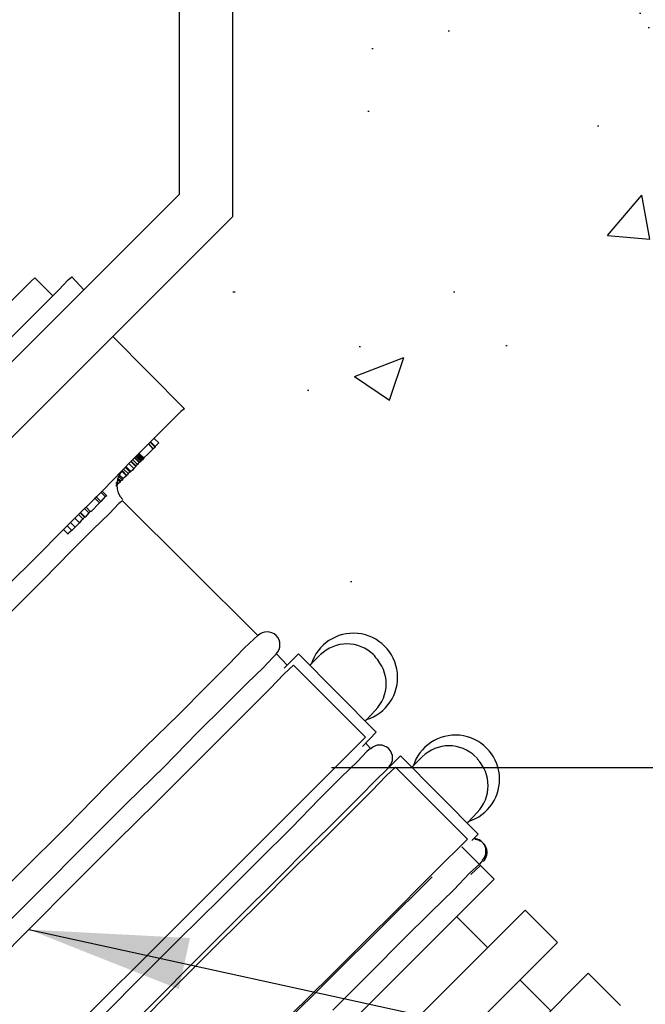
# Model space of a CAD drawing. Extents: x 1152 to 2559, y 156 to 782.
# Tile 59 of 111: x 2074.55 to 2077.5, y 500.67 to 505.32. Entities that reach past the tile are written whole.
import ezdxf

# ---------------------------------------------------------------- set-up
doc = ezdxf.new("R2010")
doc.units = 0
doc.header["$MEASUREMENT"] = 0
for name, color, linetype in [('1', 1, 'CONTINUOUS'), ('CONCRETE-HATCH', 2, 'CONTINUOUS'), ('CONCRETE-ISLAND', 6, 'CONTINUOUS'), ('DISPENSER-SUMP', 1, 'CONTINUOUS'), ('TEXT', 3, 'CONTINUOUS')]:
    doc.layers.add(name, color=color, linetype=linetype)
doc.styles.add('SIMPLEX', font='simplex')
doc.dimstyles.new('dim-8', dxfattribs={"dimscale": 8, "dimtxt": 0.09375, "dimasz": 0.09375, "dimexe": 0.18, "dimexo": 0.0625, "dimgap": 0.09, "dimtad": 0, "dimtih": 1, "dimtoh": 1, "dimdec": 4, "dimzin": 0, "dimdsep": 46, "dimtxsty": 'SIMPLEX', "dimcen": 0, "dimadec": 0, "dimazin": 0, "dimtfac": 1, "dimtdec": 4, "dimtofl": 0, "dimtmove": 0, "dimatfit": 3, "dimfxl": 1, "dimtolj": 1, "dimtzin": 0, "dimarcsym": 0})

msp = doc.modelspace()

# ---------------------------------------------------------------- hatches: boundary and pattern name
at = {"layer": 'CONCRETE-HATCH', "linetype": 'Continuous'}
h = msp.add_hatch(dxfattribs=at)
h.set_pattern_fill('AR-CONC', color=256, scale=0.3333, style=0)
h.set_pattern_definition([(50, (2077.7859, 501.7895), (2.39063, -0.20915), [0.24998, -2.74973]), (355, (2077.786, 501.7895), (-0.46246, 2.50706), [0.19998, -2.19978]), (100.451, (2077.985, 501.772), (1.92817, 2.2979), [0.21245, -2.3369]), (46.184, (2077.786, 502.456), (3.5571, -0.55167), [0.37496, -4.1246]), (96.636, (2078.0823, 502.41), (3.11523, 3.24673), [0.31867, -3.50536]), (351.184, (2077.786, 502.456), (3.11523, 3.24674), [0.29997, -3.29967]), (21, (2078.1192, 502.2894), (1.98949, -1.34193), [0.24998, -2.74973]), (326, (2078.1192, 502.2894), (0.81097, 2.41693), [0.19998, -2.19978]), (71.451, (2078.285, 502.1776), (2.80046, 1.075), [0.21245, -2.3369]), (37.5, (2077.7859, 501.7895), (0.04053, 1.109535), [0, -2.173116, 0, -2.23311, 0, -2.20811]), (7.5, (2077.7859, 501.7895), (0.87681, 1.314574), [0, -1.273206, 0, -2.12312, 0, -0.84158]), (327.5, (2077.0426, 501.7895), (1.77923, -0.075175), [0, -0.83325, 0, -2.59974, 0, -3.449655]), (317.5, (2076.7093, 501.7895), (1.94376, 0.33365), [0, -1.083225, 0, -1.72649, 0, -2.449755])])
edge = h.paths.add_edge_path()
edge.add_line((2088.88336, 510.28965), (2079.19614, 510.28965))
edge.add_arc((2079.19614, 510.18028), 0.10938, 0, 90, ccw=False)
edge.add_line((2079.30552, 510.18028), (2079.30552, 509.79044))
edge.add_line((2079.30552, 509.79044), (2079.20028, 509.79044))
edge.add_line((2079.20028, 509.79044), (2079.20028, 510.18441))
edge.add_line((2079.20028, 510.18441), (2079.07615, 510.18441))
edge.add_line((2079.07615, 510.18441), (2079.07615, 510.0279))
edge.add_line((2079.07615, 510.0279), (2078.78202, 510.0279))
edge.add_line((2078.78202, 510.0279), (2078.78202, 509.93616))
edge.add_line((2078.78202, 509.93616), (2078.89536, 509.93616))
edge.add_line((2078.89536, 509.93616), (2078.89536, 509.81203))
edge.add_line((2078.89536, 509.81203), (2078.78202, 509.81203))
edge.add_line((2078.78202, 509.81203), (2078.78202, 509.56108))
edge.add_line((2078.78202, 509.56108), (2078.62012, 509.56108))
edge.add_line((2078.62012, 509.56108), (2078.62012, 509.81203))
edge.add_line((2078.62012, 509.81203), (2078.50678, 509.81203))
edge.add_line((2078.50678, 509.81203), (2078.50678, 509.93616))
edge.add_line((2078.50678, 509.93616), (2078.62012, 509.93616))
edge.add_line((2078.62012, 509.93616), (2078.62012, 510.0279))
edge.add_line((2078.62012, 510.0279), (2078.60663, 510.0279))
edge.add_line((2078.60663, 510.0279), (2078.31136, 510.0279))
edge.add_arc((2076.99751, 513.02872), 3.27583, 253.21759, 293.6452, ccw=False)
edge.add_line((2076.05166, 509.89241), (2075.77603, 501.89539))
edge.add_line((2075.77603, 501.89539), (2101.03288, 501.78949))
edge.add_line((2101.03288, 501.78949), (2101.03288, 504.02534))
edge.add_line((2101.03288, 504.02534), (2101.70876, 504.68468))
edge.add_line((2101.70876, 504.68468), (2100.47354, 504.68468))
edge.add_line((2100.47354, 504.68468), (2101.03288, 505.37142))
edge.add_line((2101.03288, 505.37142), (2101.03288, 508.90343))
edge.add_line((2101.03288, 508.90343), (2089.03288, 508.90343))
edge.add_line((2089.03288, 508.90343), (2089.03288, 504.81834))
edge.add_line((2089.03288, 504.81834), (2088.88336, 504.81834))
edge.add_line((2088.88336, 504.81834), (2088.88336, 510.28965))

# ---------------------------------------------------------------- linework, layer by layer
at = {"layer": '1', "linetype": 'Continuous'}
for p, q in [((2074.62413, 504.09987), (2074.60732, 504.08307)), ((2074.62413, 504.09987), (2074.70816, 504.01584)), ((2074.78211, 504.08979), (2074.79892, 504.10323)), ((2074.79892, 504.10323), (2074.85606, 504.04273)), ((2074.60732, 504.08307), (2074.56362, 504.03937)), ((2074.73841, 504.04273), (2074.78211, 504.08979)), ((2074.56362, 504.03937), (2074.48631, 503.96206)), ((2074.66446, 503.96878), (2074.73841, 504.04273)), ((2075.5586, 504.03265), (2075.56868, 504.03265)), ((2074.56362, 503.86794), (2074.66446, 503.96878)), ((2074.43253, 503.7402), (2074.56362, 503.86794)), ((2074.99052, 503.82424), (2075.33002, 503.48137)), ((2075.31321, 503.46793), (2075.26615, 503.42087)), ((2075.33002, 503.48137), (2075.31321, 503.46793)), ((2075.26615, 503.42087), (2075.18884, 503.34356)), ((2075.18884, 503.34356), (2075.08128, 503.23599)), ((2075.18212, 503.29314), (2075.16195, 503.31667)), ((2075.1922, 503.29986), (2075.16867, 503.32339)), ((2075.1922, 503.30322), (2075.17203, 503.32339)), ((2075.20901, 503.32003), (2075.18884, 503.3402)), ((2075.20901, 503.32003), (2075.18884, 503.3402)), ((2075.20901, 503.32003), (2075.18884, 503.3402)), ((2075.19893, 503.30994), (2075.1922, 503.30322)), ((2075.20901, 503.32003), (2075.19893, 503.30994)), ((2075.12834, 503.23935), (2075.10817, 503.26288)), ((2075.1317, 503.23935), (2075.10817, 503.26288)), ((2075.1317, 503.23935), (2075.10817, 503.26288)), ((2075.13506, 503.24271), (2075.11153, 503.26624)), ((2075.13506, 503.24271), (2075.11153, 503.26624)), ((2075.1317, 503.24271), (2075.11153, 503.26288)), ((2075.13842, 503.24608), (2075.11489, 503.26961)), ((2075.13842, 503.24608), (2075.11489, 503.26961)), ((2075.13506, 503.24608), (2075.11489, 503.26624)), ((2075.13506, 503.24608), (2075.11489, 503.26624)), ((2075.13842, 503.24944), (2075.11825, 503.26961)), ((2075.15859, 503.26961), (2075.13842, 503.24944)), ((2075.18212, 503.29314), (2075.15859, 503.26961)), ((2075.18884, 503.2965), (2075.18212, 503.29314)), ((2075.1922, 503.29986), (2075.18884, 503.2965)), ((2075.1922, 503.30322), (2075.1922, 503.29986)), ((2075.08128, 503.23599), (2074.94682, 503.09817)), ((2075.09136, 503.19902), (2075.06783, 503.22255)), ((2075.10145, 503.2091), (2075.07792, 503.23263)), ((2075.10145, 503.21246), (2075.08128, 503.23263)), ((2075.10817, 503.21918), (2075.088, 503.23935)), ((2075.10817, 503.21918), (2075.088, 503.23935)), ((2075.11825, 503.22591), (2075.09472, 503.24944)), ((2075.11825, 503.22927), (2075.09808, 503.24944)), ((2075.12497, 503.23263), (2075.10145, 503.25616)), ((2075.10817, 503.21918), (2075.10145, 503.21246)), ((2075.12497, 503.23599), (2075.10481, 503.25616)), ((2075.11153, 503.22255), (2075.10817, 503.21918)), ((2075.11825, 503.22927), (2075.11153, 503.22255)), ((2075.12497, 503.23263), (2075.11825, 503.22927)), ((2075.11825, 503.22927), (2075.11825, 503.22591)), ((2075.12834, 503.23935), (2075.12497, 503.23599)), ((2075.12497, 503.23599), (2075.12497, 503.23263)), ((2075.1317, 503.23935), (2075.12834, 503.23935)), ((2075.13506, 503.24271), (2075.1317, 503.24271)), ((2075.1317, 503.24271), (2075.1317, 503.23935)), ((2075.13842, 503.24608), (2075.13506, 503.24608)), ((2075.13506, 503.24608), (2075.13506, 503.24271)), ((2075.13842, 503.24944), (2075.13842, 503.24608)), ((2075.04094, 503.15196), (2075.02077, 503.16876)), ((2075.05775, 503.1654), (2075.03422, 503.18893)), ((2075.05775, 503.16876), (2075.03758, 503.18893)), ((2075.06447, 503.17549), (2075.0443, 503.19565)), ((2075.07455, 503.18221), (2075.05102, 503.20574)), ((2075.07792, 503.18557), (2075.05439, 503.2091)), ((2075.05775, 503.16876), (2075.05775, 503.1654)), ((2075.06111, 503.16876), (2075.05775, 503.16876)), ((2075.06447, 503.17549), (2075.06111, 503.16876)), ((2075.06783, 503.17885), (2075.06447, 503.17549)), ((2075.07455, 503.18221), (2075.06783, 503.17885)), ((2075.07792, 503.18557), (2075.07455, 503.18221)), ((2075.08464, 503.19229), (2075.07792, 503.18557)), ((2075.09136, 503.19902), (2075.08464, 503.19229)), ((2075.10145, 503.2091), (2075.09136, 503.19902)), ((2075.10145, 503.21246), (2075.10145, 503.2091)), ((2075.01405, 503.12507), (2075.00733, 503.13179)), ((2075.01069, 503.11834), (2075.00733, 503.1217)), ((2075.01405, 503.12507), (2075.01069, 503.1217)), ((2075.01069, 503.1217), (2075.01069, 503.11834)), ((2075.03086, 503.14187), (2075.01405, 503.15532)), ((2075.02749, 503.13515), (2075.01405, 503.15196)), ((2075.02749, 503.13515), (2075.01405, 503.12507)), ((2075.03758, 503.14523), (2075.01741, 503.1654)), ((2075.03086, 503.14187), (2075.02749, 503.13851)), ((2075.02749, 503.13851), (2075.02749, 503.13515)), ((2075.03758, 503.14523), (2075.03086, 503.14187)), ((2075.04094, 503.15196), (2075.03758, 503.1486)), ((2075.03758, 503.1486), (2075.03758, 503.14523)), ((2075.05775, 503.1654), (2075.04094, 503.15196)), ((2074.94682, 503.09817), (2074.78547, 502.93683)), ((2074.9569, 503.06792), (2074.93674, 503.08809)), ((2074.96363, 503.07128), (2074.9401, 503.09481)), ((2075.01069, 503.11834), (2075.00733, 503.11834)), ((2074.93001, 503.03767), (2074.88968, 502.99733)), ((2074.93001, 503.03767), (2074.90648, 503.0612)), ((2074.93674, 503.04439), (2074.91321, 503.06792)), ((2074.93337, 503.04103), (2074.93001, 503.03767)), ((2074.93674, 503.04439), (2074.93337, 503.04103)), ((2074.9569, 503.06792), (2074.93674, 503.04439)), ((2074.96027, 503.06792), (2074.9569, 503.06792)), ((2074.96363, 503.07128), (2074.96027, 503.06792)), ((2075.02077, 503.03431), (2074.97707, 502.98725)), ((2075.03758, 503.04775), (2075.02077, 503.03431)), ((2075.03758, 503.04775), (2075.67625, 502.41245)), ((2074.8527, 502.96036), (2074.82917, 502.98389)), ((2074.83926, 502.99397), (2074.86279, 502.97044)), ((2074.85942, 502.97044), (2074.83926, 502.99061)), ((2074.87959, 502.99061), (2074.85942, 503.01078)), ((2074.87959, 502.99061), (2074.86279, 502.97044)), ((2074.88632, 502.99733), (2074.86615, 503.0175)), ((2074.88295, 502.99397), (2074.87959, 502.99061)), ((2074.88632, 502.99733), (2074.88295, 502.99397)), ((2074.88968, 502.99733), (2074.88632, 502.99733)), ((2074.97707, 502.98725), (2074.89976, 502.9133)), ((2074.78547, 502.93683), (2074.6006, 502.75195)), ((2074.81573, 502.92338), (2074.7922, 502.94691)), ((2074.83589, 502.94355), (2074.81236, 502.96708)), ((2074.83589, 502.94355), (2074.82581, 502.93347)), ((2074.84262, 502.95363), (2074.83589, 502.94355)), ((2074.8527, 502.96036), (2074.84262, 502.95363)), ((2074.85606, 502.96708), (2074.8527, 502.96036)), ((2074.85942, 502.97044), (2074.85606, 502.96708)), ((2074.86279, 502.97044), (2074.85942, 502.97044)), ((2074.78211, 502.88977), (2074.75858, 502.9133)), ((2074.79892, 502.90657), (2074.77539, 502.9301)), ((2074.78547, 502.89649), (2074.78211, 502.88977)), ((2074.79892, 502.90657), (2074.78547, 502.89649)), ((2074.89976, 502.9133), (2074.79556, 502.80909)), ((2074.80564, 502.9133), (2074.79892, 502.90657)), ((2074.81573, 502.92338), (2074.80564, 502.9133)), ((2074.82581, 502.93347), (2074.81573, 502.92338)), ((2074.79556, 502.80909), (2074.66446, 502.67464)), ((2074.6006, 502.75195), (2074.39219, 502.5469)), ((2074.66446, 502.67464), (2074.50984, 502.52001)), ((2075.65944, 502.39564), (2075.61238, 502.35194)), ((2075.67625, 502.41245), (2075.65944, 502.39564)), ((2075.61238, 502.35194), (2075.53843, 502.27463)), ((2075.74684, 502.30824), (2075.70314, 502.26118)), ((2075.76364, 502.32505), (2075.74684, 502.30824)), ((2075.76364, 502.32505), (2075.81406, 502.27127)), ((2075.80062, 502.25782), (2075.86785, 502.32505)), ((2076.23424, 501.9553), (2075.86785, 502.32505)), ((2075.92163, 502.27127), (2075.96869, 502.31833)), ((2076.23088, 502.3116), (2076.22415, 502.31833)), ((2075.53843, 502.27463), (2075.43422, 502.17043)), ((2075.70314, 502.26118), (2075.62582, 502.18723)), ((2075.80062, 502.23093), (2075.84432, 502.27127)), ((2076.18382, 501.93177), (2075.84432, 502.27127)), ((2075.73339, 502.16034), (2075.80062, 502.23093)), ((2075.43422, 502.17043), (2075.30313, 502.03933)), ((2075.62582, 502.18723), (2075.52162, 502.08303)), ((2075.63591, 502.06286), (2075.73339, 502.16034)), ((2075.52162, 502.08303), (2075.39053, 501.95193)), ((2075.51154, 501.93849), (2075.63591, 502.06286)), ((2076.18382, 502.00908), (2076.23088, 502.0595)), ((2075.30313, 502.03933), (2075.14514, 501.88471)), ((2075.39053, 501.95193), (2075.2359, 501.79395)), ((2075.367, 501.79395), (2075.51154, 501.93849)), ((2076.14348, 501.89143), (2076.18382, 501.93177)), ((2076.17037, 501.88807), (2076.23424, 501.9553)), ((2075.14514, 501.88471), (2074.96699, 501.70655)), ((2076.07289, 501.82084), (2076.14348, 501.89143)), ((2076.18382, 501.90487), (2076.20735, 501.87798)), ((2076.20735, 501.87798), (2076.19054, 501.86454)), ((2075.97541, 501.72336), (2076.07289, 501.82084)), ((2076.19054, 501.86454), (2076.14684, 501.81748)), ((2076.2813, 501.77714), (2076.34853, 501.84437)), ((2076.71492, 501.47461), (2076.34853, 501.84437)), ((2076.40231, 501.79059), (2076.44937, 501.83765)), ((2076.71156, 501.83092), (2076.70484, 501.83765)), ((2075.2359, 501.79395), (2075.05775, 501.61916)), ((2075.19893, 501.62588), (2075.367, 501.79395)), ((2076.14684, 501.81748), (2076.06953, 501.74353)), ((2076.2813, 501.77714), (2076.23424, 501.73008)), ((2076.2813, 501.75025), (2076.325, 501.79059)), ((2076.29474, 501.79059), (2076.2813, 501.77714)), ((2076.6645, 501.45108), (2076.325, 501.79059)), ((2076.06953, 501.74353), (2075.96533, 501.63932)), ((2076.23424, 501.73008), (2076.15693, 501.65277)), ((2076.21407, 501.67966), (2076.2813, 501.75025)), ((2074.96699, 501.70655), (2074.77203, 501.50823)), ((2075.85104, 501.59899), (2075.97541, 501.72336)), ((2075.96533, 501.63932), (2075.83423, 501.50487)), ((2076.15693, 501.65277), (2076.05272, 501.54857)), ((2076.11659, 501.58218), (2076.21407, 501.67966)), ((2075.05775, 501.61916), (2074.85942, 501.42083)), ((2075.01069, 501.441), (2075.19893, 501.62588)), ((2075.7065, 501.45445), (2075.85104, 501.59899)), ((2076.05272, 501.54857), (2075.92163, 501.41747)), ((2075.99222, 501.45781), (2076.11659, 501.58218)), ((2076.6645, 501.5284), (2076.71156, 501.57882)), ((2074.77203, 501.50823), (2074.56026, 501.29646)), ((2075.83423, 501.50487), (2075.67961, 501.35024)), ((2075.53843, 501.28638), (2075.7065, 501.45445)), ((2075.84432, 501.31327), (2075.99222, 501.45781)), ((2076.62416, 501.41075), (2076.6645, 501.45108)), ((2076.68467, 501.44436), (2076.71492, 501.47461)), ((2074.85942, 501.42083), (2074.64766, 501.20906)), ((2074.809, 501.23932), (2075.01069, 501.441)), ((2075.92163, 501.41747), (2075.767, 501.26285)), ((2076.55357, 501.34016), (2076.62416, 501.41075)), ((2076.63811, 501.41421), (2076.79047, 501.26185)), ((2075.67961, 501.35024), (2075.50145, 501.17209)), ((2075.67961, 501.1452), (2075.84432, 501.31327)), ((2076.45609, 501.24268), (2076.55357, 501.34016)), ((2076.72164, 501.33344), (2076.67458, 501.28974)), ((2076.72688, 501.3282), (2076.67982, 501.2845)), ((2076.73509, 501.35024), (2076.72164, 501.33344)), ((2076.79047, 501.26185), (2073.60849, 498.07987)), ((2076.49875, 501.27375), (2073.65708, 498.45526)), ((2074.56026, 501.29646), (2074.33504, 501.07461)), ((2075.35019, 501.09814), (2075.53843, 501.28638)), ((2075.767, 501.26285), (2075.58885, 501.08469)), ((2076.67458, 501.28974), (2076.60063, 501.21242)), ((2074.59723, 501.02419), (2074.809, 501.23932)), ((2076.33172, 501.11831), (2076.45609, 501.24268)), ((2074.64766, 501.20906), (2074.4258, 500.98721)), ((2075.50145, 501.17209), (2075.30313, 500.97713)), ((2076.60063, 501.21242), (2076.49307, 501.10822)), ((2075.49137, 500.96032), (2075.67961, 501.1452)), ((2076.93619, 501.11613), (2073.75421, 497.93415)), ((2075.1485, 500.89645), (2075.35019, 501.09814)), ((2075.58885, 501.08469), (2075.39389, 500.88973)), ((2076.18718, 500.97377), (2076.33172, 501.11831)), ((2076.49307, 501.10822), (2076.36197, 500.97713)), ((2076.6137, 501.08507), (2076.75942, 500.93935)), ((2076.93619, 501.11613), (2077.08856, 500.96377)), ((2074.37202, 500.79897), (2074.59723, 501.02419)), ((2077.08856, 500.96377), (2073.90658, 497.78179)), ((2075.30313, 500.97713), (2075.09136, 500.76536)), ((2075.28968, 500.75864), (2075.49137, 500.96032)), ((2076.01911, 500.80569), (2076.18718, 500.97377)), ((2076.36197, 500.97713), (2076.20735, 500.8225)), ((2074.93674, 500.68468), (2075.1485, 500.89645)), ((2075.39389, 500.88973), (2075.18212, 500.67796)), ((2077.23428, 500.81805), (2074.0523, 497.63607)), ((2075.83087, 500.62082), (2076.01911, 500.80569)), ((2076.20735, 500.8225), (2076.02919, 500.64435)), ((2077.23428, 500.81805), (2077.38664, 500.66568)), ((2075.09136, 500.76536), (2074.86951, 500.54014)), ((2075.07792, 500.54351), (2075.28968, 500.75864)), ((2076.91178, 500.78699), (2077.0575, 500.64127)), ((2074.71152, 500.45947), (2074.93674, 500.68468)), ((2075.18212, 500.67796), (2074.9569, 500.45275))]:
    msp.add_line(p, q, dxfattribs=at)
for centre, radius, start, end in [((2075.10817, 503.1217), 0.09748, 135, 225), ((2075.71994, 502.36875), 0.06051, 315, 135), ((2076.12667, 502.21412), 0.20841, 286.96615, 163.03385), ((2076.09642, 502.19396), 0.17815, 45, 135), ((2076.10314, 502.18387), 0.17815, 315, 45), ((2076.60736, 501.73344), 0.20841, 286.96615, 163.03385), ((2076.25105, 501.83429), 0.06051, 315, 135), ((2076.5771, 501.71327), 0.17815, 45, 135), ((2076.58383, 501.70319), 0.17815, 315, 45), ((2076.69139, 501.39394), 0.06051, 315, 86.82017), ((2076.69663, 501.3887), 0.06051, 315, 86.82017)]:
    msp.add_arc(centre, radius, start, end, dxfattribs=at)
at = {"layer": 'CONCRETE-ISLAND', "linetype": 'Continuous'}
msp.add_line((2076.02377, 501.78949), (2101.03534, 501.78949), dxfattribs=at)
at = {"layer": 'DISPENSER-SUMP', "color": 1, "linetype": 'Continuous'}
for p, q in [((2075.5586, 504.38895), (2075.5586, 509.39745)), ((2075.30649, 504.49316), (2075.30649, 509.14534)), ((2068.56687, 497.75354), (2075.30649, 504.49316)), ((2068.67107, 497.50479), (2075.5586, 504.38895))]:
    msp.add_line(p, q, dxfattribs=at)

# ---------------------------------------------------------------- leaders
at = {"layer": 'TEXT', "linetype": 'Continuous'}
msp.add_leader([(2074.59723, 501.02419), (2087.09128, 498.29203), (2092.89465, 498.29203)], dimstyle='dim-8', override={"dimgap": 0.09, "dimtad": 0}, dxfattribs=at)

doc.saveas('drawing.dxf')
